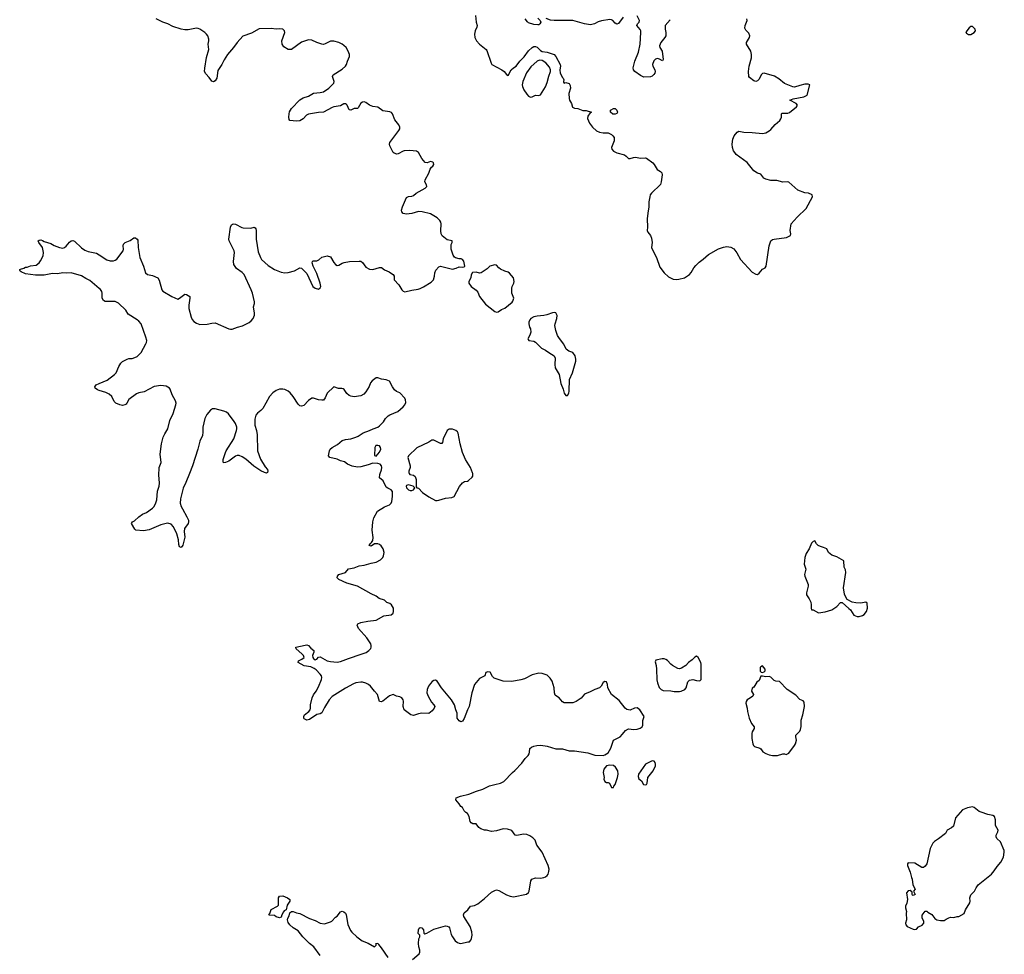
# Model space of a CAD drawing. Header units: inches. Extents: x 2057758 to 2159670, y 827298 to 1016821.
# Tile 60 of 90: x 2109062 to 2120685, y 934323 to 945360. Entities that reach past the tile are written whole.
import ezdxf

# ---------------------------------------------------------------- set-up
doc = ezdxf.new("R2010")
doc.units = ezdxf.units.IN
doc.header["$MEASUREMENT"] = 0
for name, color, linetype in [('C1904', 7, 'Continuous'), ('C1913', 7, 'Continuous'), ('C1914', 7, 'Continuous'), ('C1923', 7, 'Continuous'), ('C1924', 7, 'Continuous')]:
    doc.layers.add(name, color=color, linetype=linetype)

msp = doc.modelspace()

# ---------------------------------------------------------------- linework, layer by layer
at = {"layer": 'C1904', "color": 6, "elevation": 500}
for points in [[(2110000, 942186), (2109890, 942279), (2109842, 942302), (2109790, 942337), (2109670, 942372), (2109610, 942367), (2109570, 942370), (2109510, 942358), (2109450, 942362), (2109350, 942343), (2109250, 942343), (2109130, 942359), (2109081, 942381), (2109068, 942390), (2109063, 942403), (2109062, 942410), (2109070, 942416), (2109110, 942426), (2109130, 942436), (2109150, 942439), (2109190, 942454), (2109257, 942463), (2109290, 942487), (2109308, 942512), (2109340, 942570), (2109342, 942610), (2109331, 942671), (2109287, 942730), (2109282, 942750), (2109290, 942758), (2109310, 942759), (2109330, 942753), (2109350, 942742), (2109430, 942719), (2109470, 942695), (2109530, 942670), (2109570, 942664), (2109590, 942670), (2109610, 942686), (2109650, 942734), (2109670, 942750), (2109690, 942753), (2109710, 942744), (2109790, 942665), (2109830, 942638), (2109870, 942624), (2109970, 942604), (2110000, 942584)], [(2110000, 940983), (2109979, 940990), (2109953, 941010), (2109950, 941026), (2109964, 941050), (2110000, 941065)]]:
    msp.add_lwpolyline(points, dxfattribs=at)
at = {"layer": 'C1913', "color": 6, "elevation": 500}
for points in [[(2111065, 940000), (2111025, 939895), (2110991, 939829), (2110960, 939700), (2110957, 939650), (2110969, 939610), (2110982, 939582), (2111037, 939490), (2111055, 939450), (2111055, 939430), (2111050, 939410), (2111008, 939350), (2111003, 939317), (2111012, 939250), (2110986, 939154), (2110970, 939128), (2110950, 939134), (2110941, 939161), (2110936, 939216), (2110917, 939290), (2110879, 939370), (2110850, 939404), (2110810, 939416), (2110790, 939411), (2110730, 939395), (2110590, 939334), (2110523, 939323), (2110433, 939333), (2110423, 939343), (2110382, 939410), (2110395, 939430), (2110418, 939442), (2110469, 939491), (2110510, 939519), (2110559, 939541), (2110630, 939590), (2110650, 939613), (2110670, 939654), (2110679, 939690), (2110687, 939793), (2110708, 939852), (2110714, 939886), (2110705, 939985), (2110705, 940000)], [(2113698, 934262), (2113778, 934330), (2113787, 934350), (2113787, 934370), (2113773, 934410), (2113771, 934449), (2113775, 934505), (2113786, 934530), (2113786, 934550), (2113766, 934570), (2113770, 934614), (2113778, 934630), (2113790, 934638), (2113810, 934635), (2113830, 934611), (2113832, 934572), (2113844, 934564), (2113870, 934571), (2113950, 934619), (2114090, 934658), (2114110, 934656), (2114128, 934648), (2114136, 934636), (2114157, 934557), (2114170, 934530), (2114204, 934484), (2114230, 934463), (2114250, 934453), (2114270, 934450), (2114351, 934471), (2114370, 934471), (2114389, 934491), (2114397, 934510), (2114405, 934550), (2114401, 934590), (2114378, 934650), (2114306, 934770), (2114301, 934790), (2114308, 934812), (2114353, 934850), (2114385, 934890), (2114430, 934899), (2114470, 934919), (2114550, 934981), (2114630, 935055), (2114670, 935078), (2114690, 935083), (2114717, 935077), (2114810, 935027), (2114850, 935011), (2114890, 935003), (2115045, 935035), (2115069, 935051), (2115077, 935070), (2115094, 935190), (2115107, 935210), (2115150, 935226), (2115210, 935222), (2115250, 935230), (2115270, 935239), (2115288, 935252), (2115301, 935270), (2115310, 935302), (2115311, 935330), (2115301, 935370), (2115231, 935530), (2115168, 935610), (2115147, 935670), (2115120, 935700), (2115083, 935723), (2115050, 935737), (2115010, 935740), (2114930, 935727), (2114911, 935731), (2114870, 935786), (2114820, 935800), (2114770, 935805), (2114690, 935781), (2114630, 935773), (2114571, 935789), (2114549, 935789), (2114505, 935805), (2114482, 935822), (2114450, 935864), (2114410, 935862), (2114390, 935874), (2114381, 935890), (2114369, 935949), (2114350, 935986), (2114330, 935998), (2114310, 936018), (2114290, 936055), (2114269, 936070), (2114250, 936102), (2114209, 936149), (2114215, 936170), (2114264, 936190), (2114364, 936216), (2114453, 936250), (2114528, 936272), (2114608, 936312), (2114670, 936330), (2114737, 936343), (2114778, 936362), (2114879, 936470), (2114908, 936492), (2114990, 936579), (2115030, 936635), (2115064, 936670), (2115075, 936690), (2115082, 936710), (2115086, 936754), (2115102, 936770), (2115130, 936782), (2115166, 936790), (2115213, 936793), (2115290, 936781), (2115391, 936751), (2115470, 936751), (2115547, 936727), (2115610, 936727), (2115770, 936701), (2115850, 936676), (2115948, 936672), (2115970, 936678), (2116010, 936702), (2116041, 936759), (2116070, 936851), (2116150, 936891), (2116179, 936921), (2116212, 936968), (2116250, 936987), (2116310, 936979), (2116350, 936983), (2116386, 936994), (2116409, 937010), (2116417, 937030), (2116417, 937083), (2116434, 937130), (2116384, 937210), (2116350, 937233), (2116318, 937230), (2116270, 937207), (2116230, 937215), (2116210, 937229), (2116139, 937319), (2116050, 937391), (2116006, 937470), (2116002, 937510), (2115990, 937540), (2115970, 937544), (2115950, 937533), (2115925, 937490), (2115907, 937470), (2115850, 937451), (2115798, 937422), (2115730, 937394), (2115692, 937348), (2115630, 937310), (2115590, 937294), (2115510, 937291), (2115490, 937294), (2115470, 937305), (2115430, 937350), (2115400, 937370), (2115385, 937385), (2115375, 937410), (2115370, 937470), (2115348, 937550), (2115326, 937586), (2115290, 937619), (2115230, 937639), (2115190, 937643), (2115110, 937622), (2115023, 937577), (2114976, 937564), (2114870, 937544), (2114770, 937547), (2114663, 937583), (2114642, 937602), (2114614, 937654), (2114590, 937659), (2114565, 937650), (2114551, 937610), (2114490, 937579), (2114430, 937509), (2114398, 937410), (2114369, 937251), (2114349, 937210), (2114310, 937109), (2114290, 937077), (2114270, 937069), (2114250, 937081), (2114227, 937110), (2114226, 937170), (2114210, 937210), (2114194, 937270), (2114160, 937330), (2114043, 937470), (2113990, 937549), (2113970, 937559), (2113950, 937556), (2113930, 937545), (2113910, 937523), (2113889, 937491), (2113874, 937450), (2113870, 937410), (2113883, 937370), (2113922, 937302), (2113951, 937270), (2113961, 937250), (2113953, 937230), (2113930, 937199), (2113893, 937167), (2113810, 937169), (2113770, 937163), (2113710, 937145), (2113681, 937150), (2113599, 937210), (2113588, 937250), (2113592, 937312), (2113588, 937330), (2113575, 937350), (2113550, 937364), (2113511, 937371), (2113470, 937390), (2113426, 937374), (2113350, 937311), (2113330, 937304), (2113310, 937310), (2113287, 937390), (2113250, 937430), (2113204, 937490), (2113181, 937510), (2113150, 937524), (2113110, 937535), (2113090, 937535), (2113032, 937528), (2113003, 937517), (2112910, 937467), (2112752, 937368), (2112717, 937330), (2112662, 937238), (2112630, 937176), (2112610, 937164), (2112570, 937155), (2112485, 937095), (2112450, 937090), (2112422, 937102), (2112416, 937110), (2112415, 937130), (2112424, 937150), (2112475, 937190), (2112490, 937210), (2112495, 937230), (2112493, 937270), (2112514, 937350), (2112531, 937389), (2112561, 937430), (2112590, 937483), (2112626, 937570), (2112628, 937590), (2112624, 937610), (2112610, 937632), (2112561, 937681), (2112538, 937698), (2112497, 937717), (2112422, 937730), (2112348, 937770), (2112353, 937790), (2112393, 937810), (2112419, 937830), (2112412, 937850), (2112392, 937872), (2112325, 937930), (2112321, 937950), (2112430, 937974), (2112450, 937976), (2112470, 937971), (2112499, 937939), (2112535, 937910), (2112534, 937890), (2112520, 937850), (2112521, 937830), (2112530, 937815), (2112550, 937801), (2112570, 937810), (2112590, 937831), (2112610, 937836), (2112690, 937790), (2112730, 937780), (2112810, 937774), (2112850, 937782), (2112942, 937818), (2113094, 937866), (2113151, 937889), (2113184, 937910), (2113206, 937934), (2113212, 937950), (2113212, 937970), (2113207, 937990), (2113159, 938059), (2113063, 938170), (2113046, 938210), (2113054, 938226), (2113090, 938240), (2113170, 938257), (2113272, 938268), (2113361, 938319), (2113449, 938331), (2113469, 938350), (2113475, 938370), (2113475, 938410), (2113453, 938450), (2113430, 938465), (2113397, 938477), (2113367, 938507), (2113306, 938526), (2113270, 938551), (2113210, 938580), (2113051, 938671), (2112925, 938705), (2112829, 938750), (2112809, 938770), (2112813, 938790), (2112830, 938807), (2112907, 938833), (2112945, 938875), (2113010, 938888), (2113070, 938912), (2113130, 938920), (2113210, 938944), (2113270, 938953), (2113320, 938980), (2113347, 939010), (2113356, 939030), (2113363, 939070), (2113352, 939110), (2113330, 939146), (2113310, 939163), (2113290, 939169), (2113251, 939169), (2113210, 939144), (2113189, 939150), (2113198, 939170), (2113215, 939185), (2113229, 939211), (2113233, 939247), (2113223, 939330), (2113230, 939430), (2113244, 939476), (2113284, 939556), (2113370, 939607), (2113429, 939631), (2113449, 939651), (2113456, 939670), (2113463, 939730), (2113464, 939790), (2113448, 939810), (2113406, 939826), (2113390, 939838), (2113354, 939914), (2113309, 939949), (2113313, 939990), (2113317, 940000)], [(2113660, 940000), (2113668, 939988), (2113710, 939982), (2113730, 939965), (2113742, 939930), (2113742, 939842), (2113751, 939831), (2113770, 939826), (2113818, 939778), (2113890, 939725), (2113970, 939684), (2113990, 939682), (2114010, 939688), (2114090, 939709), (2114163, 939717), (2114189, 939730), (2114254, 939846), (2114290, 939891), (2114313, 939907), (2114350, 939911), (2114362, 939918), (2114404, 939956), (2114411, 939970), (2114413, 939990), (2114410, 940000)], [(2120000, 935767), (2119991, 935750), (2119910, 935686), (2119863, 935657), (2119843, 935637), (2119808, 935572), (2119770, 935390), (2119750, 935363), (2119730, 935349), (2119710, 935350), (2119630, 935399), (2119550, 935402), (2119543, 935390), (2119544, 935370), (2119575, 935295), (2119588, 935230), (2119598, 935210), (2119605, 935145), (2119631, 935091), (2119614, 935070), (2119631, 935030), (2119610, 935018), (2119603, 935023), (2119598, 935030), (2119598, 935058), (2119575, 935075), (2119550, 935074), (2119531, 935050), (2119541, 934970), (2119533, 934927), (2119519, 934890), (2119519, 934870), (2119531, 934830), (2119528, 934810), (2119531, 934730), (2119518, 934690), (2119521, 934670), (2119538, 934650), (2119610, 934619), (2119630, 934615), (2119650, 934618), (2119674, 934646), (2119714, 934666), (2119735, 934690), (2119736, 934716), (2119715, 934750), (2119716, 934784), (2119750, 934831), (2119770, 934831), (2119781, 934821), (2119830, 934795), (2119866, 934746), (2119887, 934730), (2119930, 934724), (2119976, 934724), (2120000, 934738)], [(2112608, 934310), (2112535, 934410), (2112484, 934450), (2112403, 934530), (2112350, 934601), (2112290, 934635), (2112250, 934670), (2112230, 934699), (2112224, 934730), (2112229, 934750), (2112244, 934776), (2112250, 934811), (2112269, 934830), (2112290, 934830), (2112330, 934813), (2112370, 934803), (2112485, 934745), (2112550, 934724), (2112610, 934690), (2112659, 934681), (2112730, 934705), (2112745, 934715), (2112790, 934760), (2112808, 934772), (2112850, 934826), (2112870, 934831), (2112890, 934823), (2112908, 934808), (2112915, 934790), (2112934, 934674), (2112966, 934606), (2112983, 934583), (2113040, 934530), (2113103, 934483), (2113176, 934456), (2113250, 934411), (2113269, 934430), (2113270, 934454), (2113271, 934451), (2113290, 934453), (2113297, 934437), (2113330, 934400), (2113407, 934287)]]:
    msp.add_lwpolyline(points, dxfattribs=at)
for points in [[(2113650, 939869), (2113630, 939858), (2113626, 939850), (2113627, 939830), (2113650, 939807), (2113670, 939799), (2113690, 939799), (2113710, 939807), (2113728, 939830), (2113708, 939850)], [(2118450, 939206), (2118430, 939198), (2118410, 939178), (2118381, 939110), (2118345, 939055), (2118331, 939010), (2118324, 938930), (2118344, 938870), (2118328, 938810), (2118331, 938790), (2118371, 938689), (2118371, 938670), (2118351, 938590), (2118351, 938570), (2118382, 938522), (2118400, 938480), (2118405, 938450), (2118404, 938410), (2118410, 938392), (2118430, 938391), (2118490, 938356), (2118570, 938366), (2118650, 938391), (2118710, 938430), (2118750, 938478), (2118770, 938478), (2118850, 938405), (2118870, 938392), (2118910, 938327), (2118950, 938311), (2118970, 938311), (2119010, 938323), (2119030, 938334), (2119058, 938370), (2119069, 938410), (2119068, 938470), (2119050, 938482), (2118990, 938469), (2118933, 938473), (2118890, 938482), (2118830, 938515), (2118809, 938549), (2118798, 938578), (2118788, 938650), (2118814, 938830), (2118810, 938862), (2118796, 938896), (2118789, 938969), (2118710, 939015), (2118650, 939035), (2118610, 939070), (2118589, 939110), (2118550, 939129), (2118517, 939137), (2118488, 939150), (2118468, 939170)], [(2117050, 937844), (2117030, 937834), (2116999, 937801), (2116957, 937770), (2116926, 937734), (2116876, 937704), (2116850, 937696), (2116830, 937698), (2116770, 937732), (2116748, 937748), (2116711, 937791), (2116690, 937806), (2116670, 937812), (2116648, 937812), (2116570, 937798), (2116563, 937777), (2116574, 937734), (2116579, 937690), (2116583, 937563), (2116590, 937530), (2116612, 937472), (2116635, 937450), (2116659, 937439), (2116750, 937435), (2116788, 937428), (2116850, 937428), (2116870, 937431), (2116914, 937450), (2116929, 937471), (2116950, 937541), (2116970, 937561), (2117010, 937567), (2117050, 937555), (2117089, 937551), (2117108, 937570), (2117107, 937750), (2117104, 937770), (2117073, 937830)], [(2117830, 937728), (2117810, 937718), (2117805, 937710), (2117802, 937690), (2117805, 937665), (2117813, 937653), (2117830, 937652), (2117850, 937658), (2117862, 937670), (2117862, 937690)], [(2117830, 937609), (2117812, 937608), (2117790, 937558), (2117764, 937536), (2117730, 937478), (2117710, 937466), (2117701, 937430), (2117725, 937390), (2117716, 937370), (2117690, 937350), (2117651, 937330), (2117638, 937310), (2117632, 937290), (2117651, 937231), (2117655, 937190), (2117675, 937110), (2117699, 937050), (2117731, 937010), (2117731, 936990), (2117707, 936950), (2117704, 936930), (2117704, 936870), (2117715, 936810), (2117725, 936790), (2117737, 936777), (2117799, 936759), (2117810, 936751), (2117835, 936715), (2117870, 936694), (2117910, 936677), (2117950, 936671), (2118009, 936671), (2118070, 936691), (2118091, 936691), (2118110, 936682), (2118142, 936698), (2118210, 936787), (2118221, 936810), (2118231, 936850), (2118224, 936890), (2118226, 936910), (2118270, 936959), (2118281, 936979), (2118286, 937014), (2118288, 937090), (2118305, 937150), (2118325, 937250), (2118321, 937301), (2118310, 937317), (2118270, 937334), (2118223, 937383), (2118122, 937450), (2118030, 937544), (2117990, 937549), (2117970, 937557), (2117930, 937595), (2117910, 937604), (2117870, 937599)], [(2116530, 936608), (2116451, 936569), (2116366, 936450), (2116363, 936423), (2116370, 936396), (2116401, 936370), (2116427, 936330), (2116450, 936324), (2116461, 936330), (2116470, 936345), (2116477, 936410), (2116539, 936490), (2116569, 936550), (2116569, 936570), (2116562, 936590), (2116550, 936602)], [(2116030, 936555), (2115991, 936549), (2115958, 936510), (2115951, 936470), (2115961, 936410), (2115958, 936390), (2115970, 936362), (2115990, 936352), (2116010, 936352), (2116024, 936344), (2116050, 936294), (2116070, 936294), (2116074, 936310), (2116092, 936330), (2116119, 936410), (2116126, 936450), (2116123, 936490), (2116095, 936535), (2116070, 936553)], [(2112130, 934754), (2112090, 934767), (2112070, 934781), (2112010, 934786), (2112004, 934790), (2112014, 934806), (2112030, 934852), (2112106, 934890), (2112116, 934904), (2112118, 934990), (2112129, 935010), (2112168, 935012), (2112225, 934990), (2112250, 934970), (2112250, 934950), (2112218, 934902), (2112207, 934850), (2112183, 934837), (2112175, 934825), (2112156, 934790), (2112150, 934763)]]:
    msp.add_lwpolyline(points, close=True, dxfattribs=at)
at = {"layer": 'C1914', "color": 6, "elevation": 500}
for points in [[(2110000, 942584), (2110090, 942523), (2110130, 942513), (2110170, 942513), (2110190, 942519), (2110207, 942533), (2110284, 942630), (2110289, 942651), (2110284, 942690), (2110287, 942710), (2110298, 942722), (2110306, 942730), (2110367, 942753), (2110410, 942784), (2110430, 942784), (2110448, 942768), (2110455, 942755), (2110461, 942670), (2110482, 942550), (2110523, 942450), (2110549, 942369), (2110572, 942352), (2110630, 942338), (2110692, 942312), (2110710, 942285), (2110738, 942170), (2110750, 942153), (2110858, 942090), (2110930, 942061), (2110950, 942071), (2111010, 942118), (2111030, 942116), (2111070, 942091), (2111071, 942070), (2111057, 941990), (2111059, 941950), (2111086, 941846), (2111099, 941819), (2111118, 941798), (2111150, 941775), (2111190, 941762), (2111274, 941766), (2111330, 941778), (2111370, 941779), (2111530, 941710), (2111550, 941706), (2111570, 941706), (2111634, 941730), (2111694, 941746), (2111770, 941785), (2111796, 941804), (2111818, 941830), (2111833, 941870), (2111835, 941895), (2111823, 941970), (2111833, 942010), (2111833, 942030), (2111810, 942130), (2111795, 942170), (2111711, 942350), (2111690, 942373), (2111622, 942422), (2111590, 942470), (2111586, 942506), (2111597, 942610), (2111592, 942632), (2111536, 942750), (2111532, 942770), (2111550, 942910), (2111562, 942938), (2111573, 942947), (2111590, 942951), (2111610, 942947), (2111685, 942905), (2111701, 942901), (2111790, 942897), (2111830, 942911), (2111843, 942903), (2111850, 942892), (2111852, 942872), (2111852, 942770), (2111879, 942619), (2111905, 942550), (2111918, 942530), (2111996, 942456), (2112070, 942410), (2112150, 942380), (2112190, 942372), (2112230, 942374), (2112307, 942393), (2112370, 942430), (2112390, 942427), (2112450, 942363), (2112524, 942210), (2112550, 942191), (2112590, 942179), (2112610, 942192), (2112615, 942210), (2112610, 942248), (2112570, 942361), (2112528, 942448), (2112513, 942490), (2112517, 942503), (2112527, 942513), (2112570, 942514), (2112594, 942526), (2112630, 942555), (2112690, 942571), (2112730, 942558), (2112770, 942493), (2112790, 942468), (2112810, 942457), (2112830, 942460), (2112870, 942485), (2112891, 942491), (2112957, 942503), (2113070, 942510), (2113090, 942507), (2113110, 942493), (2113150, 942437), (2113190, 942413), (2113230, 942410), (2113310, 942435), (2113334, 942434), (2113370, 942407), (2113424, 942384), (2113450, 942361), (2113471, 942350), (2113481, 942330), (2113483, 942290), (2113536, 942230), (2113575, 942170), (2113590, 942155), (2113610, 942148), (2113690, 942167), (2113764, 942176), (2113790, 942184), (2113830, 942204), (2113920, 942260), (2113947, 942290), (2113959, 942330), (2113963, 942370), (2113976, 942404), (2114010, 942441), (2114030, 942450), (2114170, 942415), (2114215, 942425), (2114250, 942441), (2114290, 942438), (2114310, 942442), (2114318, 942450), (2114304, 942510), (2114290, 942529), (2114275, 942535), (2114250, 942536), (2114207, 942547), (2114196, 942556), (2114181, 942581), (2114155, 942650), (2114156, 942704), (2114168, 942730), (2114166, 942750), (2114110, 942759), (2114049, 942809), (2114039, 942830), (2114033, 942867), (2114038, 942950), (2114034, 942970), (2114021, 942990), (2113990, 943019), (2113910, 943067), (2113813, 943093), (2113770, 943094), (2113691, 943070), (2113630, 943064), (2113590, 943070), (2113572, 943090), (2113571, 943110), (2113582, 943150), (2113630, 943259), (2113650, 943272), (2113690, 943278), (2113710, 943285), (2113741, 943310), (2113849, 943370), (2113869, 943390), (2113866, 943410), (2113846, 943446), (2113850, 943470), (2113890, 943547), (2113906, 943594), (2113922, 943618), (2113939, 943630), (2113949, 943650), (2113948, 943668), (2113939, 943679), (2113910, 943684), (2113871, 943669), (2113850, 943673), (2113810, 943719), (2113771, 943791), (2113748, 943808), (2113666, 943814), (2113602, 943810), (2113590, 943808), (2113530, 943776), (2113514, 943774), (2113483, 943783), (2113472, 943792), (2113432, 943870), (2113427, 943890), (2113430, 943910), (2113539, 944050), (2113548, 944070), (2113550, 944090), (2113538, 944118), (2113490, 944176), (2113462, 944250), (2113450, 944264), (2113430, 944272), (2113350, 944284), (2113290, 944326), (2113230, 944334), (2113192, 944352), (2113150, 944383), (2113130, 944390), (2113110, 944388), (2113090, 944375), (2113059, 944321), (2113048, 944312), (2113010, 944310), (2112970, 944293), (2112950, 944294), (2112929, 944349), (2112920, 944360), (2112910, 944368), (2112890, 944365), (2112850, 944343), (2112770, 944330), (2112750, 944323), (2112650, 944268), (2112590, 944263), (2112470, 944244), (2112447, 944233), (2112409, 944191), (2112370, 944167), (2112330, 944162), (2112249, 944170), (2112243, 944183), (2112240, 944210), (2112242, 944250), (2112248, 944272), (2112271, 944310), (2112370, 944414), (2112410, 944438), (2112470, 944457), (2112530, 944494), (2112610, 944501), (2112650, 944510), (2112710, 944550), (2112769, 944610), (2112774, 944630), (2112753, 944690), (2112761, 944710), (2112870, 944777), (2112909, 944810), (2112921, 944830), (2112932, 944870), (2112955, 944925), (2112954, 944950), (2112940, 944990), (2112915, 945030), (2112890, 945056), (2112870, 945071), (2112831, 945089), (2112770, 945107), (2112730, 945105), (2112670, 945074), (2112650, 945068), (2112630, 945070), (2112570, 945090), (2112510, 945119), (2112470, 945121), (2112390, 945095), (2112270, 945010), (2112230, 945007), (2112181, 945041), (2112161, 945070), (2112156, 945110), (2112192, 945210), (2112189, 945230), (2112170, 945249), (2112133, 945253), (2112090, 945250), (2112030, 945256), (2111890, 945251), (2111798, 945202), (2111695, 945165), (2111628, 945092), (2111587, 945030), (2111517, 944950), (2111474, 944886), (2111449, 944830), (2111401, 944759), (2111388, 944670), (2111370, 944639), (2111350, 944625), (2111330, 944633), (2111299, 944679), (2111259, 944719), (2111245, 944750), (2111247, 944787), (2111268, 944912), (2111293, 945010), (2111286, 945070), (2111295, 945110), (2111295, 945130), (2111282, 945170), (2111268, 945190), (2111246, 945210), (2111190, 945248), (2111170, 945257), (2111150, 945260), (2111050, 945239), (2111010, 945241), (2110970, 945250), (2110870, 945280), (2110810, 945310), (2110750, 945330), (2110674, 945370)], [(2114442, 945410), (2114450, 945330), (2114461, 945290), (2114460, 945270), (2114439, 945230), (2114430, 945190), (2114436, 945150), (2114455, 945110), (2114490, 945070), (2114568, 945010), (2114577, 944997), (2114626, 944846), (2114637, 944830), (2114754, 944770), (2114781, 944750), (2114810, 944711), (2114830, 944702), (2114865, 944770), (2114890, 944791), (2114924, 944810), (2114965, 944870), (2115017, 944923), (2115070, 944991), (2115110, 945031), (2115130, 945045), (2115150, 945045), (2115170, 945036), (2115210, 944996), (2115230, 944986), (2115290, 944976), (2115370, 944948), (2115390, 944927), (2115444, 944830), (2115448, 944810), (2115440, 944770), (2115443, 944730), (2115470, 944677), (2115479, 944670), (2115486, 944650), (2115481, 944630), (2115483, 944623), (2115490, 944612), (2115510, 944618), (2115550, 944606), (2115562, 944582), (2115564, 944550), (2115546, 944490), (2115549, 944431), (2115554, 944410), (2115575, 944370), (2115586, 944326), (2115610, 944316), (2115650, 944310), (2115708, 944288), (2115750, 944286), (2115812, 944270), (2115798, 944262), (2115770, 944222), (2115766, 944194), (2115790, 944137), (2115824, 944090), (2115870, 944049), (2115906, 944030), (2115950, 944025), (2116010, 944026), (2116050, 944003), (2116065, 943990), (2116078, 943970), (2116078, 943930), (2116048, 943850), (2116054, 943830), (2116070, 943807), (2116110, 943787), (2116203, 943763), (2116223, 943750), (2116250, 943721), (2116270, 943720), (2116307, 943733), (2116335, 943735), (2116385, 943725), (2116449, 943729), (2116463, 943723), (2116536, 943670), (2116553, 943650), (2116588, 943590), (2116628, 943568), (2116642, 943550), (2116645, 943530), (2116635, 943445), (2116626, 943414), (2116519, 943310), (2116505, 943290), (2116499, 943270), (2116490, 943210), (2116490, 943150), (2116477, 943077), (2116470, 943010), (2116472, 942910), (2116468, 942870), (2116476, 942850), (2116510, 942810), (2116522, 942782), (2116527, 942730), (2116522, 942670), (2116527, 942650), (2116579, 942550), (2116618, 942438), (2116669, 942370), (2116722, 942322), (2116777, 942297), (2116810, 942292), (2116844, 942296), (2116910, 942312), (2116970, 942353), (2116990, 942375), (2117019, 942430), (2117042, 942458), (2117082, 942498), (2117130, 942531), (2117192, 942588), (2117310, 942655), (2117370, 942675), (2117410, 942681), (2117455, 942675), (2117493, 942653), (2117527, 942607), (2117570, 942530), (2117710, 942379), (2117750, 942355), (2117770, 942353), (2117790, 942365), (2117830, 942413), (2117861, 942430), (2117875, 942450), (2117911, 942690), (2117930, 942749), (2117950, 942763), (2117970, 942769), (2118112, 942788), (2118160, 942810), (2118165, 942830), (2118158, 942870), (2118170, 942950), (2118241, 943030), (2118346, 943130), (2118421, 943270), (2118415, 943290), (2118375, 943310), (2118330, 943315), (2118247, 943347), (2118142, 943442), (2118130, 943446), (2118070, 943443), (2118000, 943460), (2117930, 943461), (2117870, 943476), (2117848, 943488), (2117810, 943535), (2117770, 943546), (2117730, 943577), (2117650, 943673), (2117521, 943770), (2117504, 943790), (2117490, 943812), (2117476, 943850), (2117473, 943890), (2117479, 943950), (2117497, 943990), (2117530, 944032), (2117550, 944043), (2117612, 944032), (2117710, 944029), (2117830, 944016), (2117870, 944025), (2117910, 944047), (2117930, 944063), (2117979, 944121), (2118036, 944170), (2118048, 944190), (2118053, 944210), (2118053, 944247), (2118062, 944258), (2118130, 944257), (2118150, 944264), (2118232, 944330), (2118243, 944350), (2118227, 944370), (2118154, 944410), (2118194, 944426), (2118320, 944450), (2118359, 944470), (2118389, 944590), (2118370, 944600), (2118330, 944599), (2118270, 944585), (2118210, 944563), (2118190, 944567), (2118090, 944607), (2118023, 944663), (2117974, 944694), (2117850, 944728), (2117830, 944723), (2117815, 944710), (2117790, 944659), (2117770, 944639), (2117751, 944629), (2117730, 944639), (2117677, 944677), (2117669, 944690), (2117666, 944750), (2117675, 944810), (2117700, 944910), (2117702, 944950), (2117692, 944990), (2117640, 945070), (2117643, 945090), (2117678, 945150), (2117681, 945170), (2117670, 945200), (2117635, 945235), (2117621, 945261), (2117625, 945290), (2117650, 945350), (2117647, 945370)], [(2115179, 945379), (2115207, 945350), (2115214, 945330), (2115201, 945310), (2115190, 945301), (2115180, 945300), (2115130, 945304), (2115070, 945325), (2115056, 945336), (2115029, 945371)], [(2116185, 945390), (2116130, 945314), (2116110, 945308), (2116090, 945318), (2116065, 945350), (2116050, 945360), (2116030, 945363), (2115930, 945348), (2115890, 945334), (2115847, 945310), (2115799, 945301), (2115730, 945310), (2115590, 945350), (2115370, 945352), (2115330, 945356), (2115275, 945375)], [(2116740, 945360), (2116683, 945290), (2116680, 945250), (2116688, 945210), (2116689, 945170), (2116678, 945150), (2116630, 945092), (2116614, 945050), (2116619, 945030), (2116647, 944990), (2116657, 944890), (2116650, 944875), (2116615, 944895), (2116590, 944900), (2116567, 944893), (2116547, 944873), (2116534, 944830), (2116538, 944810), (2116559, 944770), (2116563, 944750), (2116559, 944730), (2116548, 944712), (2116528, 944692), (2116510, 944684), (2116430, 944683), (2116390, 944701), (2116325, 944750), (2116307, 944770), (2116302, 944790), (2116324, 944870), (2116365, 944975), (2116387, 945070), (2116396, 945210), (2116394, 945230), (2116386, 945246), (2116348, 945290), (2116355, 945310), (2116375, 945330), (2116379, 945350), (2116350, 945405)], [(2110000, 941065), (2110095, 941105), (2110182, 941170), (2110202, 941190), (2110234, 941266), (2110257, 941303), (2110276, 941324), (2110330, 941352), (2110350, 941358), (2110390, 941360), (2110421, 941370), (2110450, 941384), (2110496, 941430), (2110550, 941531), (2110558, 941550), (2110561, 941570), (2110553, 941610), (2110496, 941770), (2110470, 941800), (2110450, 941816), (2110344, 941884), (2110314, 941930), (2110230, 942014), (2110190, 942034), (2110090, 942031), (2110070, 942034), (2110050, 942043), (2110037, 942070), (2110036, 942130), (2110030, 942150), (2110014, 942174), (2110000, 942186)], [(2113317, 940000), (2113334, 940046), (2113337, 940070), (2113334, 940090), (2113319, 940110), (2113290, 940121), (2113230, 940125), (2113177, 940103), (2113090, 940078), (2113050, 940075), (2112988, 940088), (2112933, 940113), (2112897, 940137), (2112850, 940150), (2112809, 940169), (2112722, 940190), (2112709, 940210), (2112718, 940270), (2112729, 940290), (2112750, 940307), (2112815, 940345), (2112870, 940390), (2112910, 940404), (2112970, 940412), (2113030, 940430), (2113058, 940442), (2113118, 940482), (2113193, 940507), (2113233, 940530), (2113289, 940550), (2113310, 940563), (2113355, 940610), (2113381, 940650), (2113410, 940682), (2113430, 940694), (2113526, 940734), (2113590, 940790), (2113610, 940813), (2113620, 940840), (2113618, 940870), (2113609, 940890), (2113550, 940952), (2113510, 940968), (2113488, 940988), (2113463, 941023), (2113429, 941090), (2113390, 941107), (2113334, 941114), (2113290, 941132), (2113270, 941130), (2113223, 941097), (2113204, 941070), (2113189, 941030), (2113150, 940966), (2113123, 940937), (2113090, 940918), (2113010, 940907), (2112970, 940915), (2112950, 940924), (2112924, 940944), (2112892, 940992), (2112881, 941001), (2112866, 941006), (2112825, 941005), (2112770, 941024), (2112690, 940950), (2112670, 940894), (2112650, 940869), (2112630, 940866), (2112590, 940872), (2112530, 940892), (2112510, 940892), (2112470, 940864), (2112415, 940805), (2112390, 940797), (2112370, 940801), (2112350, 940821), (2112292, 940910), (2112254, 940954), (2112230, 940974), (2112192, 940992), (2112170, 940997), (2112130, 940995), (2112090, 940982), (2112050, 940955), (2112009, 940910), (2111969, 940830), (2111931, 940769), (2111910, 940745), (2111868, 940712), (2111850, 940690), (2111837, 940643), (2111838, 940570), (2111858, 940510), (2111864, 940456), (2111870, 940270), (2111906, 940170), (2111961, 940081), (2111987, 940050), (2111992, 940028), (2111988, 940012), (2111974, 940006), (2111950, 940012), (2111910, 940032), (2111826, 940086), (2111730, 940171), (2111690, 940198), (2111653, 940213), (2111630, 940213), (2111610, 940205), (2111530, 940147), (2111490, 940129), (2111467, 940127), (2111462, 940142), (2111465, 940165), (2111490, 940250), (2111498, 940270), (2111590, 940410), (2111623, 940510), (2111626, 940530), (2111624, 940550), (2111610, 940590), (2111595, 940615), (2111527, 940707), (2111504, 940724), (2111470, 940738), (2111370, 940764), (2111337, 940763), (2111314, 940750), (2111270, 940696), (2111248, 940652), (2111225, 940550), (2111225, 940490), (2111219, 940450), (2111190, 940381), (2111166, 940290), (2111100, 940090), (2111065, 940000)], [(2110705, 940000), (2110707, 940050), (2110709, 940071), (2110731, 940130), (2110720, 940230), (2110737, 940350), (2110756, 940430), (2110774, 940470), (2110811, 940530), (2110833, 940627), (2110875, 940710), (2110906, 940810), (2110908, 940830), (2110901, 940861), (2110863, 940930), (2110837, 940997), (2110829, 941010), (2110790, 941033), (2110730, 941040), (2110650, 941027), (2110530, 940967), (2110470, 940954), (2110439, 940941), (2110350, 940874), (2110328, 940830), (2110319, 940821), (2110302, 940810), (2110274, 940806), (2110244, 940810), (2110198, 940830), (2110178, 940850), (2110149, 940909), (2110119, 940939), (2110079, 940959), (2110000, 940983)], [(2114410, 940000), (2114408, 940010), (2114385, 940070), (2114326, 940166), (2114290, 940250), (2114260, 940350), (2114237, 940477), (2114230, 940492), (2114210, 940510), (2114170, 940525), (2114130, 940525), (2114110, 940509), (2114060, 940410), (2114052, 940368), (2114045, 940355), (2114030, 940354), (2113950, 940396), (2113926, 940394), (2113890, 940372), (2113750, 940306), (2113650, 940211), (2113644, 940190), (2113673, 940090), (2113671, 940070), (2113655, 940030), (2113654, 940010), (2113660, 940000)]]:
    msp.add_lwpolyline(points, dxfattribs=at)
for points in [[(2115199, 944881), (2115170, 944869), (2115095, 944805), (2115046, 944734), (2115002, 944630), (2114993, 944590), (2114996, 944570), (2115012, 944530), (2115050, 944479), (2115070, 944459), (2115090, 944447), (2115110, 944451), (2115150, 944468), (2115190, 944464), (2115210, 944473), (2115270, 944566), (2115290, 944617), (2115307, 944693), (2115328, 944750), (2115328, 944770), (2115318, 944798), (2115272, 944852), (2115230, 944879)], [(2116090, 944243), (2116065, 944245), (2116038, 944270), (2116038, 944290), (2116043, 944297), (2116070, 944312), (2116090, 944311), (2116113, 944290), (2116119, 944270), (2116110, 944254)], [(2114670, 942464), (2114610, 942449), (2114581, 942419), (2114510, 942370), (2114490, 942366), (2114450, 942379), (2114406, 942374), (2114391, 942349), (2114386, 942310), (2114364, 942270), (2114364, 942250), (2114390, 942211), (2114450, 942165), (2114470, 942144), (2114490, 942090), (2114560, 942000), (2114670, 941915), (2114690, 941905), (2114710, 941911), (2114750, 941936), (2114790, 941955), (2114875, 942025), (2114883, 942037), (2114895, 942070), (2114872, 942132), (2114872, 942190), (2114874, 942210), (2114895, 942250), (2114901, 942270), (2114891, 942311), (2114846, 942366), (2114830, 942378), (2114790, 942390), (2114736, 942416), (2114717, 942430), (2114690, 942462)], [(2115370, 941903), (2115350, 941900), (2115285, 941875), (2115250, 941867), (2115170, 941860), (2115131, 941850), (2115096, 941830), (2115083, 941817), (2115071, 941790), (2115071, 941770), (2115081, 941730), (2115090, 941710), (2115094, 941670), (2115085, 941635), (2115062, 941590), (2115064, 941584), (2115072, 941572), (2115130, 941562), (2115150, 941551), (2115222, 941482), (2115270, 941457), (2115310, 941428), (2115372, 941392), (2115383, 941363), (2115378, 941290), (2115383, 941250), (2115430, 941170), (2115450, 941065), (2115478, 940998), (2115491, 940950), (2115510, 940923), (2115530, 940923), (2115546, 940950), (2115550, 940974), (2115553, 941110), (2115589, 941191), (2115626, 941326), (2115629, 941350), (2115621, 941390), (2115590, 941429), (2115545, 941445), (2115514, 941470), (2115487, 941530), (2115434, 941594), (2115411, 941630), (2115391, 941691), (2115380, 941750), (2115382, 941770), (2115401, 941830), (2115407, 941867), (2115390, 941897)], [(2113290, 940333), (2113266, 940330), (2113254, 940310), (2113252, 940212), (2113270, 940207), (2113310, 940254), (2113326, 940290), (2113323, 940310), (2113310, 940328)]]:
    msp.add_lwpolyline(points, close=True, dxfattribs=at)
at = {"layer": 'C1923', "color": 6, "elevation": 500}
msp.add_lwpolyline([(2120000, 934738), (2120030, 934755), (2120050, 934761), (2120090, 934758), (2120130, 934771), (2120150, 934771), (2120210, 934806), (2120227, 934850), (2120280, 934930), (2120283, 934950), (2120280, 934990), (2120290, 935024), (2120333, 935067), (2120354, 935110), (2120378, 935142), (2120533, 935270), (2120567, 935310), (2120600, 935360), (2120644, 935410), (2120675, 935470), (2120685, 935530), (2120682, 935550), (2120640, 935650), (2120598, 935690), (2120588, 935710), (2120590, 935730), (2120607, 935770), (2120611, 935790), (2120583, 935843), (2120583, 935910), (2120570, 935952), (2120550, 935963), (2120490, 935975), (2120410, 936001), (2120389, 936010), (2120330, 936057), (2120310, 936063), (2120250, 936054), (2120191, 936030), (2120110, 935933), (2120084, 935836), (2120062, 935818), (2120012, 935790), (2120000, 935767)], dxfattribs=at)
at = {"layer": 'C1924', "color": 6, "elevation": 500}
msp.add_lwpolyline([(2120310, 945279), (2120290, 945279), (2120270, 945264), (2120241, 945230), (2120232, 945210), (2120240, 945200), (2120264, 945184), (2120290, 945187), (2120329, 945210), (2120344, 945230), (2120341, 945250)], close=True, dxfattribs=at)

doc.saveas('drawing.dxf')
